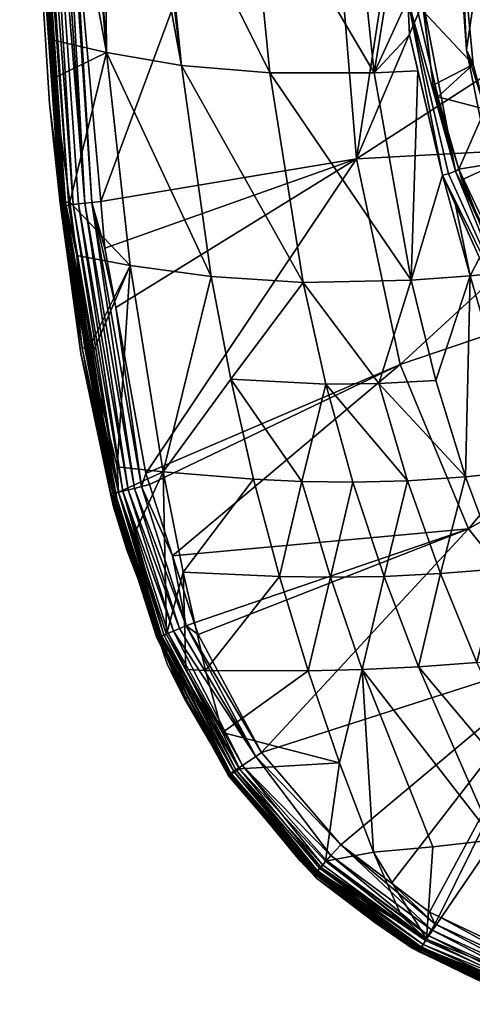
# Model space of a CAD drawing. Extents: x -0.028 to 0.029, y -0.136 to 0.029.
# Tile 1 of 28: x -0.01952 to -0.01145, y -0.13419 to -0.11661. Entities that reach past the tile are written whole.
import ezdxf

# ---------------------------------------------------------------- set-up
doc = ezdxf.new("R2010")
doc.units = 0
doc.layers.add('mesh', color=7, linetype='CONTINUOUS')

msp = doc.modelspace()

# ---------------------------------------------------------------- meshes
at = {"layer": 'mesh'}
mesh = msp.add_polyface(dxfattribs=at)
corners = [(-0.009341, -0.107198, 0.170981), (-0.009341, -0.10833, 0.171378), (-0.008864, -0.107701, 0.171082), (-0.008142, -0.107027, 0.170716), (-0.009794, -0.108926, 0.17166), (-0.010543, -0.108696, 0.171732), (-0.010655, -0.10889, 0.171814), (-0.010299, -0.108275, 0.171556), (-0.010055, -0.111109, 0.166102), (-0.008158, -0.108758, 0.165338), (-0.010694, -0.111361, 0.16946), (-0.010886, -0.1109, 0.172422), (-0.011247, -0.112785, 0.170259), (-0.0112, -0.112008, 0.172692), (-0.011552, -0.114187, 0.170899), (-0.010694, -0.113991, 0.166829), (-0.010694, -0.112324, 0.166497), (-0.010694, -0.116955, 0.167419), (-0.010694, -0.120281, 0.172359), (-0.010103, -0.114349, 0.166436), (-0.009029, -0.111884, 0.165635), (-0.013512, -0.119096, 0.18874), (-0.012046, -0.109636, 0.189308), (-0.009497, -0.109636, 0.189775), (-0.010618, -0.108695, 0.171614), (-0.01081, -0.108611, 0.171533), (-0.011565, -0.110145, 0.172132), (-0.011432, -0.110176, 0.172215), (-0.01139, -0.110159, 0.172315), (-0.008246, -0.10613, 0.170274), (-0.009526, -0.107319, 0.17095), (-0.008882, -0.106682, 0.170706), (-0.009462, -0.107333, 0.171053), (-0.0097, -0.107228, 0.170846), (-0.010428, -0.107994, 0.171265), (-0.008409, -0.106004, 0.170164), (-0.008979, -0.10647, 0.170432), (-0.00688, -0.105036, 0.169549), (-0.010047, -0.109258, 0.171816)]
mesh.append_faces([[corners[k] for k in face] for face in [(0, 1, 2, 2), (3, 0, 2, 2), (4, 5, 6, 6), (4, 7, 5, 5), (1, 7, 4, 4), (8, 1, 4, 4), (8, 2, 1, 1), (9, 2, 8, 8), (10, 11, 12, 12), (11, 13, 12, 12), (12, 14, 10, 10), (10, 15, 16, 16), (10, 17, 15, 15), (18, 17, 10, 10), (19, 16, 15, 15), (20, 16, 19, 19), (20, 8, 16, 16), (20, 9, 8, 8), (21, 22, 23, 23), (6, 5, 24, 24), (7, 24, 5, 5), (25, 26, 24, 24), (26, 27, 24, 24), (28, 6, 24, 24), (29, 30, 31, 31), (31, 32, 0, 0), (30, 32, 31, 31), (25, 33, 34, 34), (24, 33, 25, 25), (24, 30, 33, 33), (24, 32, 30, 30), (7, 32, 24, 24), (33, 35, 36, 36), (30, 37, 33, 33), (3, 31, 0, 0), (1, 32, 7, 7), (0, 32, 1, 1), (6, 38, 4, 4), (28, 38, 6, 6), (28, 11, 38, 38), (38, 8, 4, 4), (38, 16, 8, 8), (10, 16, 38, 38), (10, 38, 11, 11)]])
mesh = msp.add_polyface(dxfattribs=at)
corners = [(-0.018705, -0.119931, 0.186313), (-0.018738, -0.120195, 0.184249), (-0.019481, -0.109672, 0.184261), (-0.011559, -0.109822, 0.172058), (-0.013904, -0.11005, 0.173851), (-0.013799, -0.110051, 0.173771), (-0.013195, -0.117566, 0.173929), (-0.012682, -0.114366, 0.173105), (-0.013592, -0.113782, 0.173749), (-0.012597, -0.113747, 0.173001), (-0.014561, -0.110039, 0.174354), (-0.015619, -0.110001, 0.175416), (-0.012377, -0.112151, 0.172732), (-0.016104, -0.109984, 0.175903), (-0.016656, -0.109964, 0.176457), (-0.017015, -0.113621, 0.177363), (-0.017967, -0.117203, 0.179773), (-0.018467, -0.109809, 0.179478), (-0.018594, -0.109793, 0.179768), (-0.018033, -0.109863, 0.178492), (-0.017563, -0.109897, 0.177798), (-0.016633, -0.117434, 0.17756), (-0.017218, -0.109923, 0.177287), (-0.019347, -0.109699, 0.18148), (-0.015432, -0.113762, 0.175418), (-0.019448, -0.109671, 0.186318), (-0.0192, -0.114501, 0.186316), (-0.019515, -0.109673, 0.182127), (-0.01943, -0.10967, 0.186453), (-0.018732, -0.119934, 0.186457), (-0.018698, -0.11993, 0.186602), (-0.019395, -0.109668, 0.186604), (-0.019326, -0.109665, 0.18678), (-0.018641, -0.119923, 0.186744), (-0.01918, -0.109658, 0.186984), (-0.018563, -0.119914, 0.186877), (-0.019053, -0.109652, 0.187091), (-0.018352, -0.11989, 0.187097), (-0.01857, -0.11432, 0.187237), (-0.018926, -0.109647, 0.187175), (-0.018804, -0.109641, 0.187237), (-0.018228, -0.119876, 0.187179), (-0.019494, -0.109672, 0.181944), (-0.018794, -0.119889, 0.182079), (-0.01877, -0.119887, 0.181949), (-0.019454, -0.109671, 0.181765), (-0.018699, -0.119879, 0.18184), (-0.01688, -0.109642, 0.187926), (-0.014286, -0.109639, 0.188668), (-0.013512, -0.119096, 0.18874), (-0.012046, -0.109636, 0.189308), (-0.012505, -0.113077, 0.172888), (-0.018967, -0.116969, 0.181731), (-0.012596, -0.116247, 0.17329), (-0.012401, -0.113101, 0.172886)]
mesh.append_faces([[corners[k] for k in face] for face in [(0, 1, 2, 2), (3, 4, 5, 5), (6, 7, 8, 8), (7, 9, 8, 8), (8, 10, 11, 11), (5, 8, 12, 12), (4, 8, 5, 5), (4, 10, 8, 8), (13, 14, 15, 15), (16, 17, 18, 18), (16, 19, 17, 17), (15, 20, 21, 21), (15, 22, 20, 20), (14, 22, 15, 15), (23, 16, 18, 18), (24, 8, 11, 11), (24, 6, 8, 8), (20, 19, 21, 21), (24, 13, 15, 15), (11, 13, 24, 24), (2, 25, 26, 26), (27, 2, 1, 1), (28, 26, 25, 25), (28, 29, 26, 26), (30, 28, 31, 31), (31, 32, 33, 33), (34, 35, 32, 32), (36, 37, 34, 34), (38, 39, 40, 40), (41, 39, 38, 38), (37, 36, 39, 39), (42, 27, 43, 43), (44, 45, 42, 42), (44, 46, 45, 45), (38, 47, 48, 48), (40, 47, 38, 38), (49, 48, 50, 50), (8, 51, 12, 12), (8, 9, 51, 51), (45, 52, 23, 23), (53, 9, 7, 7), (53, 51, 9, 9), (53, 54, 51, 51)]])
mesh = msp.add_polyface(dxfattribs=at)
corners = [(-0.019481, -0.109672, 0.184261), (-0.0192, -0.114501, 0.186316), (-0.018705, -0.119931, 0.186313), (-0.01857, -0.11432, 0.187237), (-0.018071, -0.119858, 0.187239), (-0.018228, -0.119876, 0.187179), (-0.018732, -0.119934, 0.186457), (-0.018699, -0.119879, 0.18184), (-0.018624, -0.119871, 0.181711), (-0.01892, -0.117663, 0.181728), (-0.018967, -0.116969, 0.181731), (-0.012539, -0.121267, 0.174431), (-0.012416, -0.117527, 0.173393), (-0.013195, -0.117566, 0.173929), (-0.019347, -0.109699, 0.18148), (-0.017967, -0.117203, 0.179773), (-0.015057, -0.117565, 0.175592), (-0.015432, -0.113762, 0.175418), (-0.016633, -0.117434, 0.17756), (-0.018033, -0.109863, 0.178492), (-0.017015, -0.113621, 0.177363), (-0.019515, -0.109673, 0.182127), (-0.018738, -0.120195, 0.184249), (-0.018984, -0.118113, 0.182191), (-0.01943, -0.10967, 0.186453), (-0.018698, -0.11993, 0.186602), (-0.019395, -0.109668, 0.186604), (-0.018641, -0.119923, 0.186744), (-0.019326, -0.109665, 0.18678), (-0.018563, -0.119914, 0.186877), (-0.01918, -0.109658, 0.186984), (-0.018466, -0.119903, 0.186996), (-0.018352, -0.11989, 0.187097), (-0.018926, -0.109647, 0.187175), (-0.019454, -0.109671, 0.181765), (-0.018794, -0.119889, 0.182079), (-0.01877, -0.119887, 0.181949), (-0.019494, -0.109672, 0.181944), (-0.014286, -0.109639, 0.188668), (-0.013512, -0.119096, 0.18874), (-0.012567, -0.116885, 0.173352), (-0.011979, -0.119392, 0.17351), (-0.012596, -0.116247, 0.17329), (-0.012682, -0.114366, 0.173105), (-0.012468, -0.116234, 0.173287), (-0.012401, -0.113101, 0.172886), (-0.012141, -0.117781, 0.173474), (-0.012316, -0.116469, 0.173469), (-0.012343, -0.11621, 0.17344), (-0.011869, -0.119365, 0.173481), (-0.011745, -0.11932, 0.17354), (-0.012486, -0.114661, 0.17314), (-0.012388, -0.114643, 0.173282), (-0.012383, -0.115121, 0.173345), (-0.011646, -0.115145, 0.173245), (-0.012393, -0.114933, 0.173328)]
mesh.append_faces([[corners[k] for k in face] for face in [(0, 1, 2, 2), (3, 4, 5, 5), (1, 6, 2, 2), (7, 8, 9, 9), (10, 7, 9, 9), (11, 12, 13, 13), (14, 10, 15, 15), (15, 9, 8, 8), (10, 9, 15, 15), (16, 13, 17, 17), (16, 11, 13, 13), (18, 19, 15, 15), (16, 20, 18, 18), (17, 20, 16, 16), (21, 22, 23, 23), (24, 25, 6, 6), (25, 26, 27, 27), (27, 28, 29, 29), (30, 31, 29, 29), (30, 32, 31, 31), (32, 33, 5, 5), (10, 34, 7, 7), (35, 21, 23, 23), (36, 37, 35, 35), (4, 38, 39, 39), (3, 38, 4, 4), (13, 12, 40, 40), (11, 41, 12, 12), (13, 42, 43, 43), (40, 42, 13, 13), (41, 42, 40, 40), (40, 12, 41, 41), (44, 45, 42, 42), (46, 47, 48, 48), (49, 42, 41, 41), (50, 42, 49, 49), (50, 44, 42, 42), (50, 48, 44, 44), (48, 51, 44, 44), (48, 52, 51, 51), (48, 53, 52, 52), (54, 55, 53, 53), (54, 48, 47, 47), (53, 48, 54, 54)]])
mesh = msp.add_polyface(dxfattribs=at)
corners = [(-0.013512, -0.119096, 0.18874), (-0.008445, -0.118825, 0.189851), (-0.012735, -0.122771, 0.188744), (-0.008975, -0.116153, 0.189849), (-0.011319, -0.120865, 0.173615), (-0.011744, -0.119918, 0.173547), (-0.011484, -0.12119, 0.173767), (-0.01143, -0.117413, 0.17346), (-0.012061, -0.11799, 0.173572), (-0.011216, -0.118212, 0.17352), (-0.010961, -0.119164, 0.173591), (-0.011634, -0.119471, 0.173661), (-0.01117, -0.120576, 0.173736), (-0.011552, -0.11715, 0.171862), (-0.011247, -0.11866, 0.172168), (-0.010694, -0.111361, 0.16946), (-0.010694, -0.120281, 0.172359), (-0.011654, -0.11565, 0.171437), (-0.010694, -0.119701, 0.168684), (-0.010694, -0.116955, 0.167419), (-0.010694, -0.121244, 0.169395), (-0.010469, -0.116996, 0.167296), (-0.010103, -0.119642, 0.168155), (-0.010694, -0.113991, 0.166829), (-0.010103, -0.114349, 0.166436), (-0.009497, -0.109636, 0.189775), (-0.011979, -0.119392, 0.17351), (-0.011106, -0.120752, 0.173746), (-0.011037, -0.120893, 0.173757), (-0.012141, -0.117781, 0.173474), (-0.011745, -0.11932, 0.17354), (-0.011687, -0.119286, 0.17365), (-0.012343, -0.11621, 0.17344), (-0.010553, -0.122276, 0.173747), (-0.011869, -0.119365, 0.173481), (-0.010345, -0.122134, 0.173846), (-0.011646, -0.115145, 0.173245), (-0.012316, -0.116469, 0.173469), (-0.010026, -0.121221, 0.173764), (-0.011639, -0.114457, 0.173161)]
mesh.append_faces([[corners[k] for k in face] for face in [(0, 1, 2, 2), (0, 3, 1, 1), (4, 5, 6, 6), (7, 8, 9, 9), (10, 11, 12, 12), (13, 9, 14, 14), (13, 7, 9, 9), (9, 10, 14, 14), (14, 15, 13, 13), (14, 16, 15, 15), (15, 17, 13, 13), (16, 18, 19, 19), (20, 18, 16, 16), (21, 19, 22, 22), (21, 23, 19, 19), (24, 23, 21, 21), (22, 18, 20, 20), (19, 18, 22, 22), (25, 3, 0, 0), (6, 5, 26, 26), (11, 27, 12, 12), (26, 5, 4, 4), (27, 28, 12, 12), (29, 30, 31, 31), (29, 32, 30, 30), (31, 27, 11, 11), (33, 26, 4, 4), (33, 34, 26, 26), (33, 30, 34, 34), (35, 31, 30, 30), (8, 29, 31, 31), (36, 37, 7, 7), (9, 31, 10, 10), (9, 8, 31, 31), (7, 29, 8, 8), (37, 29, 7, 7), (38, 12, 28, 28), (10, 12, 38, 38), (31, 11, 10, 10), (13, 17, 36, 36), (36, 7, 13, 13), (14, 38, 16, 16), (14, 10, 38, 38), (17, 39, 36, 36)]])
mesh = msp.add_polyface(dxfattribs=at)
corners = [(-0.001132, -0.117872, 0.190521), (0.000281, -0.118027, 0.190443), (0.000281, -0.120421, 0.190358), (0.000281, -0.109636, 0.190741), (-0.002238, -0.117414, 0.190521), (-0.003075, -0.116676, 0.19052), (-0.009726, -0.127934, 0.188751), (-0.006414, -0.122773, 0.189857), (-0.004748, -0.124028, 0.189858), (-0.011516, -0.125705, 0.188748), (-0.00762, -0.121035, 0.189854), (-0.002543, -0.124788, 0.189859), (0.000281, -0.125017, 0.189681), (-0.003682, -0.115679, 0.190519), (-0.008445, -0.118825, 0.189851), (-0.0041, -0.114447, 0.190518), (-0.008975, -0.116153, 0.189849), (-0.009334, -0.124513, 0.174292), (-0.008688, -0.126116, 0.175064), (-0.008779, -0.124409, 0.174112), (0.003105, -0.124788, 0.189859), (0.001694, -0.117872, 0.190521), (-0.006774, -0.124754, 0.174455), (-0.007985, -0.124771, 0.174382), (-0.007712, -0.125015, 0.174444), (-0.007358, -0.124352, 0.174327), (-0.008936, -0.122796, 0.173978), (-0.008863, -0.123987, 0.174179), (-0.008121, -0.1236, 0.174159), (-0.010055, -0.12246, 0.16979), (-0.008158, -0.12481, 0.170554), (-0.00732, -0.124225, 0.169645), (-0.009029, -0.122107, 0.168957), (0.000281, -0.116996, 0.167296), (-0.010103, -0.119642, 0.168155), (-0.010469, -0.116996, 0.167296), (-0.010103, -0.114349, 0.166436), (-0.005094, -0.12585, 0.170172), (-0.002501, -0.126871, 0.170504), (0.000281, -0.127219, 0.170618), (-0.008485, -0.124689, 0.174179), (-0.00834, -0.124503, 0.174263), (-0.007116, -0.125461, 0.174552), (-0.009616, -0.123608, 0.173922), (-0.010403, -0.122182, 0.173744), (-0.005792, -0.126307, 0.174778)]
mesh.append_faces([[corners[k] for k in face] for face in [(0, 1, 2, 2), (0, 3, 1, 1), (3, 4, 5, 5), (6, 7, 8, 8), (9, 10, 7, 7), (11, 2, 12, 12), (11, 0, 2, 2), (8, 0, 11, 11), (8, 4, 0, 0), (7, 4, 8, 8), (7, 5, 4, 4), (10, 5, 7, 7), (10, 13, 5, 5), (14, 13, 10, 10), (14, 15, 13, 13), (16, 15, 14, 14), (17, 18, 19, 19), (1, 20, 2, 2), (3, 21, 1, 1), (22, 23, 24, 24), (25, 23, 22, 22), (26, 27, 28, 28), (29, 28, 30, 30), (29, 26, 28, 28), (30, 25, 22, 22), (28, 25, 30, 30), (31, 29, 30, 30), (32, 29, 31, 31), (33, 34, 32, 32), (33, 35, 34, 34), (36, 35, 33, 33), (33, 37, 38, 38), (33, 31, 37, 37), (32, 31, 33, 33), (38, 39, 33, 33), (18, 40, 19, 19), (24, 41, 42, 42), (23, 41, 24, 24), (43, 19, 40, 40), (44, 40, 41, 41), (40, 45, 41, 41), (25, 41, 23, 23), (28, 41, 25, 25), (28, 27, 41, 41)]])
mesh = msp.add_polyface(dxfattribs=at)
corners = [(-0.018738, -0.120195, 0.184249), (-0.018682, -0.120183, 0.186313), (-0.018601, -0.121079, 0.186313), (-0.018705, -0.119931, 0.186313), (-0.017606, -0.126078, 0.184241), (-0.018423, -0.122575, 0.18224), (-0.018762, -0.119883, 0.18221), (-0.018984, -0.118113, 0.182191), (-0.018722, -0.120197, 0.182214), (-0.018228, -0.119876, 0.187179), (-0.017996, -0.120694, 0.187239), (-0.017803, -0.121755, 0.18724), (-0.018071, -0.119858, 0.187239), (-0.018732, -0.119934, 0.186457), (-0.017846, -0.125076, 0.186455), (-0.018698, -0.11993, 0.186602), (-0.018641, -0.119923, 0.186744), (-0.017812, -0.125068, 0.186602), (-0.018563, -0.119914, 0.186877), (-0.017756, -0.125053, 0.186746), (-0.018466, -0.119903, 0.186996), (-0.017678, -0.125034, 0.18688), (-0.018352, -0.11989, 0.187097), (-0.017581, -0.125009, 0.187), (-0.017468, -0.124981, 0.187102), (-0.017344, -0.12495, 0.187182), (-0.018699, -0.119879, 0.18184), (-0.018496, -0.120824, 0.181704), (-0.018624, -0.119871, 0.181711), (-0.018352, -0.122474, 0.181816), (-0.018276, -0.122464, 0.181691), (-0.018794, -0.119889, 0.182079), (-0.018402, -0.12248, 0.181953), (-0.01877, -0.119887, 0.181949), (-0.013512, -0.119096, 0.18874), (-0.017265, -0.124717, 0.187241), (-0.012735, -0.122771, 0.188744), (-0.017544, -0.121, 0.180054), (-0.017967, -0.117203, 0.179773), (-0.018251, -0.122652, 0.18169), (-0.01446, -0.121306, 0.17601), (-0.012539, -0.121267, 0.174431), (-0.015057, -0.117565, 0.175592), (-0.0161, -0.121199, 0.177923), (-0.016633, -0.117434, 0.17756), (-0.015752, -0.123033, 0.178215), (-0.013112, -0.12311, 0.175554), (-0.012096, -0.123056, 0.174842), (-0.011484, -0.12119, 0.173767), (-0.011979, -0.119392, 0.17351)]
mesh.append_faces([[corners[k] for k in face] for face in [(0, 1, 2, 2), (3, 1, 0, 0), (4, 5, 0, 0), (0, 6, 7, 7), (0, 8, 6, 6), (5, 8, 0, 0), (9, 10, 11, 11), (9, 12, 10, 10), (1, 3, 13, 13), (13, 2, 1, 1), (13, 14, 2, 2), (15, 14, 13, 13), (16, 17, 15, 15), (18, 19, 16, 16), (20, 21, 18, 18), (22, 23, 20, 20), (9, 24, 22, 22), (11, 25, 9, 9), (26, 27, 28, 28), (29, 27, 26, 26), (29, 30, 27, 27), (31, 7, 6, 6), (31, 8, 5, 5), (6, 8, 31, 31), (32, 26, 33, 33), (32, 29, 26, 26), (33, 31, 32, 32), (34, 11, 10, 10), (34, 35, 11, 11), (36, 35, 34, 34), (12, 34, 10, 10), (28, 27, 37, 37), (38, 28, 37, 37), (37, 30, 39, 39), (27, 30, 37, 37), (40, 41, 42, 42), (43, 38, 37, 37), (44, 38, 43, 43), (40, 43, 45, 45), (40, 44, 43, 43), (42, 44, 40, 40), (46, 41, 40, 40), (47, 48, 41, 41), (48, 49, 41, 41)]])
mesh = msp.add_polyface(dxfattribs=at)
corners = [(-0.011516, -0.125705, 0.188748), (-0.006414, -0.122773, 0.189857), (-0.009726, -0.127934, 0.188751), (-0.012735, -0.122771, 0.188744), (-0.00762, -0.121035, 0.189854), (-0.008445, -0.118825, 0.189851), (-0.011484, -0.12119, 0.173767), (-0.01119, -0.121155, 0.173636), (-0.011319, -0.120865, 0.173615), (-0.010473, -0.124664, 0.174803), (-0.008688, -0.126116, 0.175064), (-0.009334, -0.124513, 0.174292), (-0.010922, -0.121752, 0.173678), (-0.012014, -0.126504, 0.176725), (-0.010954, -0.126416, 0.176091), (-0.011567, -0.124778, 0.175391), (-0.011364, -0.12809, 0.177503), (-0.012096, -0.123056, 0.174842), (-0.010275, -0.127977, 0.176921), (-0.010745, -0.121453, 0.173801), (-0.010631, -0.121606, 0.173825), (-0.011037, -0.120893, 0.173757), (-0.010694, -0.120281, 0.172359), (-0.010055, -0.12246, 0.16979), (-0.010694, -0.121244, 0.169395), (-0.009759, -0.121608, 0.173816), (-0.008936, -0.122796, 0.173978), (-0.009029, -0.122107, 0.168957), (-0.010103, -0.119642, 0.168155), (-0.008779, -0.124409, 0.174112), (-0.009616, -0.123608, 0.173922), (-0.010553, -0.122276, 0.173747), (-0.00834, -0.124503, 0.174263), (-0.008863, -0.123987, 0.174179), (-0.009419, -0.12339, 0.174024), (-0.008485, -0.124689, 0.174179), (-0.010403, -0.122182, 0.173744), (-0.010345, -0.122134, 0.173846), (-0.011106, -0.120752, 0.173746), (-0.011745, -0.11932, 0.17354), (-0.011687, -0.119286, 0.17365), (-0.010026, -0.121221, 0.173764)]
mesh.append_faces([[corners[k] for k in face] for face in [(0, 1, 2, 2), (3, 4, 0, 0), (3, 5, 4, 4), (6, 7, 8, 8), (9, 10, 11, 11), (9, 7, 6, 6), (9, 12, 7, 7), (13, 14, 15, 15), (16, 14, 13, 13), (15, 6, 17, 17), (15, 9, 6, 6), (14, 9, 15, 15), (14, 10, 9, 9), (18, 10, 14, 14), (19, 20, 21, 21), (22, 23, 24, 24), (23, 25, 26, 26), (27, 24, 23, 23), (28, 24, 27, 27), (11, 29, 30, 30), (9, 31, 12, 12), (11, 31, 9, 9), (11, 30, 31, 31), (32, 33, 34, 34), (30, 35, 31, 31), (36, 34, 37, 37), (36, 32, 34, 34), (31, 35, 36, 36), (19, 37, 20, 20), (38, 19, 21, 21), (38, 37, 19, 19), (31, 7, 12, 12), (31, 8, 7, 7), (36, 39, 31, 31), (37, 39, 36, 36), (38, 40, 37, 37), (20, 25, 41, 41), (41, 21, 20, 20), (25, 37, 26, 26), (20, 37, 25, 25), (26, 34, 33, 33), (37, 34, 26, 26), (22, 41, 23, 23), (23, 41, 25, 25)]])
mesh = msp.add_polyface(dxfattribs=at)
corners = [(-0.017606, -0.126078, 0.184241), (-0.017534, -0.126046, 0.18631), (-0.017014, -0.127627, 0.186309), (-0.017894, -0.125074, 0.182282), (-0.018423, -0.122575, 0.18224), (-0.017844, -0.125311, 0.182286), (-0.017582, -0.126076, 0.182299), (-0.016569, -0.128743, 0.184237), (-0.017034, -0.127632, 0.186455), (-0.017265, -0.124717, 0.187241), (-0.017202, -0.124913, 0.187241), (-0.017344, -0.12495, 0.187182), (-0.017846, -0.125076, 0.186455), (-0.017812, -0.125068, 0.186602), (-0.017756, -0.125053, 0.186746), (-0.017001, -0.127619, 0.186603), (-0.017678, -0.125034, 0.18688), (-0.016946, -0.127597, 0.186748), (-0.017581, -0.125009, 0.187), (-0.016775, -0.127528, 0.187003), (-0.017468, -0.124981, 0.187102), (-0.016665, -0.127484, 0.187105), (-0.018698, -0.11993, 0.186602), (-0.018641, -0.119923, 0.186744), (-0.018563, -0.119914, 0.186877), (-0.018466, -0.119903, 0.186996), (-0.018352, -0.11989, 0.187097), (-0.018228, -0.119876, 0.187179), (-0.017803, -0.121755, 0.18724), (-0.018251, -0.122652, 0.18169), (-0.018276, -0.122464, 0.181691), (-0.018352, -0.122474, 0.181816), (-0.018794, -0.119889, 0.182079), (-0.017893, -0.125076, 0.182122), (-0.017855, -0.125069, 0.18196), (-0.018402, -0.12248, 0.181953), (-0.017544, -0.121, 0.180054), (-0.017778, -0.124598, 0.181675), (-0.016958, -0.124688, 0.180554), (-0.018738, -0.120195, 0.184249), (-0.018601, -0.121079, 0.186313), (-0.017853, -0.125077, 0.18631), (-0.017751, -0.125047, 0.181735), (-0.016989, -0.127623, 0.181881), (-0.016899, -0.12759, 0.181722), (-0.017047, -0.127642, 0.182325), (-0.01707, -0.127651, 0.182148), (-0.017482, -0.125817, 0.181666)]
mesh.append_faces([[corners[k] for k in face] for face in [(0, 1, 2, 2), (3, 4, 0, 0), (0, 5, 3, 3), (0, 6, 5, 5), (7, 6, 0, 0), (8, 2, 1, 1), (9, 10, 11, 11), (12, 8, 1, 1), (13, 8, 12, 12), (14, 15, 13, 13), (16, 17, 14, 14), (18, 19, 16, 16), (20, 21, 18, 18), (22, 13, 12, 12), (23, 14, 13, 13), (24, 16, 14, 14), (25, 18, 16, 16), (26, 20, 18, 18), (27, 11, 20, 20), (28, 9, 11, 11), (29, 30, 31, 31), (32, 4, 33, 33), (33, 5, 6, 6), (33, 3, 5, 5), (4, 3, 33, 33), (34, 31, 35, 35), (35, 33, 34, 34), (35, 32, 33, 33), (36, 29, 37, 37), (38, 36, 37, 37), (39, 40, 41, 41), (41, 1, 0, 0), (0, 39, 41, 41), (40, 12, 41, 41), (12, 1, 41, 41), (42, 29, 31, 31), (42, 37, 29, 29), (34, 42, 31, 31), (43, 42, 34, 34), (43, 44, 42, 42), (45, 33, 6, 6), (34, 33, 46, 46), (42, 47, 38, 38), (38, 37, 42, 42)]])
mesh = msp.add_polyface(dxfattribs=at)
corners = [(-0.017812, -0.125068, 0.186602), (-0.017001, -0.127619, 0.186603), (-0.017034, -0.127632, 0.186455), (-0.017756, -0.125053, 0.186746), (-0.016946, -0.127597, 0.186748), (-0.016545, -0.127436, 0.187185), (-0.016789, -0.126186, 0.187243), (-0.016402, -0.127381, 0.187243), (-0.017678, -0.125034, 0.18688), (-0.01687, -0.127566, 0.186883), (-0.016775, -0.127528, 0.187003), (-0.017581, -0.125009, 0.187), (-0.016665, -0.127484, 0.187105), (-0.017468, -0.124981, 0.187102), (-0.017344, -0.12495, 0.187182), (-0.017202, -0.124913, 0.187241), (-0.011516, -0.125705, 0.188748), (-0.012735, -0.122771, 0.188744), (-0.016334, -0.127591, 0.187244), (-0.017265, -0.124717, 0.187241), (-0.015345, -0.12482, 0.1786), (-0.016958, -0.124688, 0.180554), (-0.016604, -0.126478, 0.180899), (-0.011567, -0.124778, 0.175391), (-0.012096, -0.123056, 0.174842), (-0.013112, -0.12311, 0.175554), (-0.0161, -0.121199, 0.177923), (-0.017544, -0.121, 0.180054), (-0.015752, -0.123033, 0.178215), (-0.012602, -0.124847, 0.176068), (-0.014057, -0.12312, 0.176361), (-0.012014, -0.126504, 0.176725), (-0.013973, -0.126567, 0.178231), (-0.013019, -0.126553, 0.177442), (-0.013574, -0.124872, 0.176837), (-0.013409, -0.128217, 0.178874), (-0.014484, -0.12486, 0.177687), (-0.014883, -0.126554, 0.17908), (-0.01446, -0.121306, 0.17601), (-0.012539, -0.121267, 0.174431), (-0.016569, -0.128743, 0.184237), (-0.017047, -0.127642, 0.182325), (-0.017582, -0.126076, 0.182299), (-0.017482, -0.125817, 0.181666), (-0.017751, -0.125047, 0.181735), (-0.016899, -0.12759, 0.181722), (-0.01707, -0.127651, 0.182148), (-0.017893, -0.125076, 0.182122), (-0.017855, -0.125069, 0.18196), (-0.016989, -0.127623, 0.181881)]
mesh.append_faces([[corners[k] for k in face] for face in [(0, 1, 2, 2), (3, 4, 1, 1), (5, 6, 7, 7), (8, 9, 4, 4), (8, 10, 9, 9), (11, 12, 10, 10), (13, 5, 12, 12), (14, 5, 13, 13), (14, 6, 5, 5), (15, 6, 14, 14), (16, 6, 17, 17), (16, 7, 6, 6), (16, 18, 7, 7), (17, 15, 19, 19), (6, 15, 17, 17), (20, 21, 22, 22), (23, 24, 25, 25), (26, 27, 21, 21), (28, 21, 20, 20), (28, 26, 21, 21), (29, 25, 30, 30), (29, 23, 25, 25), (31, 23, 29, 29), (32, 33, 34, 34), (35, 33, 32, 32), (32, 36, 37, 37), (34, 36, 32, 32), (29, 33, 31, 31), (29, 34, 33, 33), (30, 34, 29, 29), (30, 36, 34, 34), (37, 20, 22, 22), (36, 20, 37, 37), (36, 28, 20, 20), (30, 28, 36, 36), (30, 38, 28, 28), (25, 38, 30, 30), (24, 39, 25, 25), (40, 41, 42, 42), (43, 44, 45, 45), (46, 47, 41, 41), (48, 46, 49, 49), (21, 45, 22, 22), (21, 43, 45, 45)]])
mesh = msp.add_polyface(dxfattribs=at)
corners = [(-0.015781, -0.130097, 0.184235), (-0.01452, -0.131622, 0.184363), (-0.014501, -0.131614, 0.182384), (-0.01578, -0.130096, 0.184366), (-0.014485, -0.131582, 0.18631), (-0.009726, -0.127934, 0.188751), (-0.012207, -0.13255, 0.187237), (-0.012889, -0.132032, 0.18724), (-0.016205, -0.12823, 0.181314), (-0.014372, -0.128239, 0.179647), (-0.014883, -0.126554, 0.17908), (-0.011364, -0.12809, 0.177503), (-0.010275, -0.127977, 0.176921), (-0.010954, -0.126416, 0.176091), (-0.011058, -0.131257, 0.179832), (-0.013409, -0.128217, 0.178874), (-0.012147, -0.131381, 0.180399), (-0.012408, -0.128169, 0.178157), (-0.00994, -0.131107, 0.179315), (-0.013973, -0.126567, 0.178231), (-0.013019, -0.126553, 0.177442), (-0.012014, -0.126504, 0.176725), (-0.013206, -0.131479, 0.181017), (-0.013814, -0.129881, 0.180291), (-0.015902, -0.129341, 0.181646), (-0.013791, -0.131347, 0.187244), (-0.015203, -0.129697, 0.187245), (-0.011516, -0.125705, 0.188748), (-0.016334, -0.127591, 0.187244), (-0.015308, -0.129768, 0.187183), (-0.015766, -0.130078, 0.186308), (-0.01429, -0.131812, 0.18631), (-0.01575, -0.130067, 0.186454), (-0.014237, -0.131832, 0.186457), (-0.015697, -0.130031, 0.186677), (-0.014213, -0.131805, 0.186606), (-0.015663, -0.130008, 0.186781), (-0.014172, -0.131761, 0.186751), (-0.014116, -0.131701, 0.186886), (-0.015543, -0.129927, 0.18698), (-0.013966, -0.131537, 0.187109), (-0.014046, -0.131625, 0.187007), (-0.015778, -0.130106, 0.182166), (-0.014214, -0.131823, 0.181979), (-0.015689, -0.13005, 0.181884), (-0.015794, -0.130114, 0.182365), (-0.014258, -0.131868, 0.182183), (-0.014063, -0.131636, 0.181639), (-0.015595, -0.129989, 0.181716), (-0.014142, -0.131747, 0.181792)]
mesh.append_faces([[corners[k] for k in face] for face in [(0, 1, 2, 2), (3, 4, 1, 1), (5, 6, 7, 7), (8, 9, 10, 10), (11, 12, 13, 13), (14, 15, 16, 16), (14, 17, 15, 15), (18, 17, 14, 14), (15, 19, 9, 9), (17, 20, 15, 15), (19, 10, 9, 9), (11, 17, 18, 18), (21, 17, 11, 11), (21, 20, 17, 17), (15, 22, 16, 16), (15, 23, 22, 22), (9, 23, 15, 15), (9, 24, 23, 23), (8, 24, 9, 9), (5, 7, 25, 25), (5, 26, 27, 27), (5, 25, 26, 26), (27, 26, 28, 28), (25, 29, 26, 26), (30, 31, 4, 4), (32, 31, 30, 30), (32, 33, 31, 31), (34, 35, 32, 32), (36, 35, 34, 34), (36, 37, 35, 35), (36, 38, 37, 37), (39, 38, 36, 36), (39, 40, 41, 41), (39, 29, 40, 40), (41, 38, 39, 39), (25, 40, 29, 29), (42, 43, 44, 44), (45, 46, 42, 42), (47, 48, 49, 49), (49, 44, 43, 43), (48, 44, 49, 49), (24, 48, 23, 23), (23, 47, 22, 22), (23, 48, 47, 47)]])
mesh = msp.add_polyface(dxfattribs=at)
corners = [(-0.016569, -0.128743, 0.184237), (-0.016548, -0.128738, 0.182343), (-0.016879, -0.128132, 0.182334), (-0.016894, -0.127993, 0.186308), (-0.01651, -0.128702, 0.186308), (-0.017014, -0.127627, 0.186309), (-0.017606, -0.126078, 0.184241), (-0.01578, -0.130096, 0.184366), (-0.015781, -0.130097, 0.184235), (-0.017034, -0.127632, 0.186455), (-0.016545, -0.127436, 0.187185), (-0.016402, -0.127381, 0.187243), (-0.016334, -0.127591, 0.187244), (-0.01452, -0.131622, 0.184363), (-0.014883, -0.126554, 0.17908), (-0.016604, -0.126478, 0.180899), (-0.016205, -0.12823, 0.181314), (-0.015766, -0.130078, 0.186308), (-0.015794, -0.130114, 0.182365), (-0.017047, -0.127642, 0.182325), (-0.01575, -0.130067, 0.186454), (-0.015697, -0.130031, 0.186677), (-0.017001, -0.127619, 0.186603), (-0.016946, -0.127597, 0.186748), (-0.016665, -0.127484, 0.187105), (-0.015308, -0.129768, 0.187183), (-0.016775, -0.127528, 0.187003), (-0.015203, -0.129697, 0.187245), (-0.01687, -0.127566, 0.186883), (-0.015543, -0.129927, 0.18698), (-0.015663, -0.130008, 0.186781), (-0.014501, -0.131614, 0.182384), (-0.014485, -0.131582, 0.18631), (-0.015595, -0.129989, 0.181716), (-0.015902, -0.129341, 0.181646), (-0.016556, -0.128217, 0.181651), (-0.016989, -0.127623, 0.181881), (-0.015689, -0.13005, 0.181884), (-0.016899, -0.12759, 0.181722), (-0.01707, -0.127651, 0.182148), (-0.015778, -0.130106, 0.182166)]
mesh.append_faces([[corners[k] for k in face] for face in [(0, 1, 2, 2), (0, 3, 4, 4), (0, 5, 3, 3), (6, 5, 0, 0), (7, 0, 4, 4), (8, 0, 7, 7), (8, 1, 0, 0), (3, 9, 4, 4), (3, 5, 9, 9), (10, 11, 12, 12), (7, 13, 8, 8), (14, 15, 16, 16), (7, 4, 17, 17), (18, 1, 8, 8), (2, 19, 0, 0), (4, 20, 17, 17), (4, 9, 20, 20), (21, 22, 23, 23), (22, 20, 9, 9), (22, 21, 20, 20), (24, 25, 26, 26), (10, 25, 24, 24), (10, 27, 25, 25), (12, 27, 10, 10), (28, 29, 30, 30), (26, 29, 28, 28), (25, 29, 26, 26), (23, 30, 21, 21), (23, 28, 30, 30), (8, 31, 18, 18), (17, 32, 7, 7), (33, 34, 35, 35), (2, 1, 19, 19), (36, 37, 33, 33), (33, 35, 38, 38), (33, 38, 36, 36), (18, 19, 1, 1), (18, 39, 19, 19), (40, 39, 18, 18), (40, 37, 39, 39), (36, 39, 37, 37), (15, 38, 35, 35), (16, 35, 34, 34), (16, 15, 35, 35)]])
mesh = msp.add_polyface(dxfattribs=at)
corners = [(-0.011409, -0.133732, 0.184359), (-0.012518, -0.133188, 0.182401), (-0.013169, -0.132743, 0.184361), (-0.011395, -0.133705, 0.182407), (-0.01138, -0.133663, 0.186317), (-0.009726, -0.127934, 0.188751), (-0.012043, -0.132627, 0.187237), (-0.012207, -0.13255, 0.187237), (-0.010062, -0.133565, 0.187229), (-0.012113, -0.132754, 0.187183), (-0.012889, -0.132032, 0.18724), (-0.010135, -0.133669, 0.187174), (-0.010175, -0.133784, 0.187093), (-0.012176, -0.132864, 0.187102), (-0.010212, -0.133888, 0.186992), (-0.01235, -0.133173, 0.186605), (-0.010269, -0.134051, 0.186743), (-0.010287, -0.134103, 0.186604), (-0.012321, -0.133122, 0.186748), (-0.010243, -0.133978, 0.186874), (-0.012282, -0.133052, 0.186882), (-0.012233, -0.132965, 0.187001), (-0.012395, -0.133255, 0.1823), (-0.012372, -0.133218, 0.182085), (-0.010306, -0.13415, 0.182091), (-0.010292, -0.134112, 0.181985), (-0.012387, -0.133242, 0.182192), (-0.010316, -0.134177, 0.182199), (-0.010322, -0.134192, 0.182309), (-0.010351, -0.134128, 0.18632), (-0.010323, -0.134192, 0.182413), (-0.012372, -0.133214, 0.186314), (-0.013791, -0.131347, 0.187244), (-0.010298, -0.134134, 0.186461), (-0.012367, -0.133203, 0.186459), (-0.010202, -0.133862, 0.181637), (-0.012261, -0.133028, 0.181708), (-0.010252, -0.134003, 0.181792), (-0.012352, -0.133184, 0.181982), (-0.011058, -0.131257, 0.179832), (-0.012147, -0.131381, 0.180399), (-0.013206, -0.131479, 0.181017), (-0.012708, -0.132618, 0.181638)]
mesh.append_faces([[corners[k] for k in face] for face in [(0, 1, 2, 2), (0, 3, 1, 1), (2, 4, 0, 0), (5, 6, 7, 7), (5, 8, 6, 6), (7, 6, 9, 9), (9, 10, 7, 7), (11, 6, 8, 8), (11, 9, 6, 6), (12, 9, 11, 11), (12, 13, 9, 9), (14, 13, 12, 12), (15, 16, 17, 17), (18, 16, 15, 15), (18, 19, 16, 16), (20, 19, 18, 18), (20, 21, 19, 19), (14, 21, 13, 13), (14, 19, 21, 21), (22, 1, 3, 3), (23, 24, 25, 25), (26, 24, 23, 23), (26, 27, 24, 24), (22, 27, 26, 26), (22, 28, 27, 27), (3, 28, 22, 22), (0, 4, 29, 29), (30, 3, 0, 0), (2, 31, 4, 4), (13, 32, 9, 9), (33, 29, 4, 4), (34, 4, 31, 31), (34, 33, 4, 4), (34, 17, 33, 33), (15, 17, 34, 34), (35, 36, 37, 37), (23, 25, 38, 38), (3, 30, 28, 28), (25, 37, 38, 38), (36, 38, 37, 37), (36, 39, 40, 40), (35, 39, 36, 36), (41, 42, 36, 36), (40, 41, 36, 36)]])
mesh = msp.add_polyface(dxfattribs=at)
corners = [(-0.013169, -0.132743, 0.184361), (-0.012518, -0.133188, 0.182401), (-0.01315, -0.132724, 0.182396), (-0.013129, -0.132682, 0.186312), (-0.012581, -0.133093, 0.186314), (-0.014046, -0.131625, 0.187007), (-0.012233, -0.132965, 0.187001), (-0.012282, -0.133052, 0.186882), (-0.013966, -0.131537, 0.187109), (-0.014116, -0.131701, 0.186886), (-0.014172, -0.131761, 0.186751), (-0.012321, -0.133122, 0.186748), (-0.012176, -0.132864, 0.187102), (-0.012395, -0.133255, 0.1823), (-0.012372, -0.133218, 0.182085), (-0.014258, -0.131868, 0.182183), (-0.012387, -0.133242, 0.182192), (-0.01424, -0.13185, 0.18208), (-0.01452, -0.131622, 0.184363), (-0.014485, -0.131582, 0.18631), (-0.01429, -0.131812, 0.18631), (-0.014221, -0.131939, 0.182388), (-0.014501, -0.131614, 0.182384), (-0.012372, -0.133214, 0.186314), (-0.012113, -0.132754, 0.187183), (-0.013791, -0.131347, 0.187244), (-0.012889, -0.132032, 0.18724), (-0.01575, -0.130067, 0.186454), (-0.014213, -0.131805, 0.186606), (-0.014237, -0.131832, 0.186457), (-0.01235, -0.133173, 0.186605), (-0.012367, -0.133203, 0.186459), (-0.012261, -0.133028, 0.181708), (-0.012708, -0.132618, 0.181638), (-0.014063, -0.131636, 0.181639), (-0.015778, -0.130106, 0.182166), (-0.014214, -0.131823, 0.181979), (-0.015794, -0.130114, 0.182365), (-0.012352, -0.133184, 0.181982), (-0.014142, -0.131747, 0.181792), (-0.013206, -0.131479, 0.181017)]
mesh.append_faces([[corners[k] for k in face] for face in [(0, 1, 2, 2), (0, 3, 4, 4), (5, 6, 7, 7), (5, 8, 6, 6), (7, 9, 5, 5), (7, 10, 9, 9), (11, 10, 7, 7), (12, 6, 8, 8), (13, 2, 1, 1), (14, 15, 16, 16), (14, 17, 15, 15), (18, 19, 20, 20), (0, 2, 21, 21), (21, 22, 18, 18), (18, 0, 21, 21), (18, 20, 0, 0), (0, 4, 23, 23), (20, 3, 0, 0), (24, 25, 26, 26), (4, 3, 23, 23), (27, 28, 29, 29), (11, 28, 10, 10), (30, 28, 11, 11), (31, 28, 30, 30), (31, 29, 28, 28), (23, 29, 31, 31), (23, 20, 29, 29), (3, 20, 23, 23), (12, 8, 25, 25), (32, 33, 34, 34), (35, 17, 36, 36), (35, 15, 17, 17), (37, 21, 15, 15), (37, 22, 21, 21), (13, 21, 2, 2), (16, 21, 13, 13), (16, 15, 21, 21), (38, 17, 14, 14), (38, 36, 17, 17), (34, 39, 32, 32), (32, 36, 38, 38), (39, 36, 32, 32), (40, 34, 33, 33)]])

doc.saveas('drawing.dxf')
